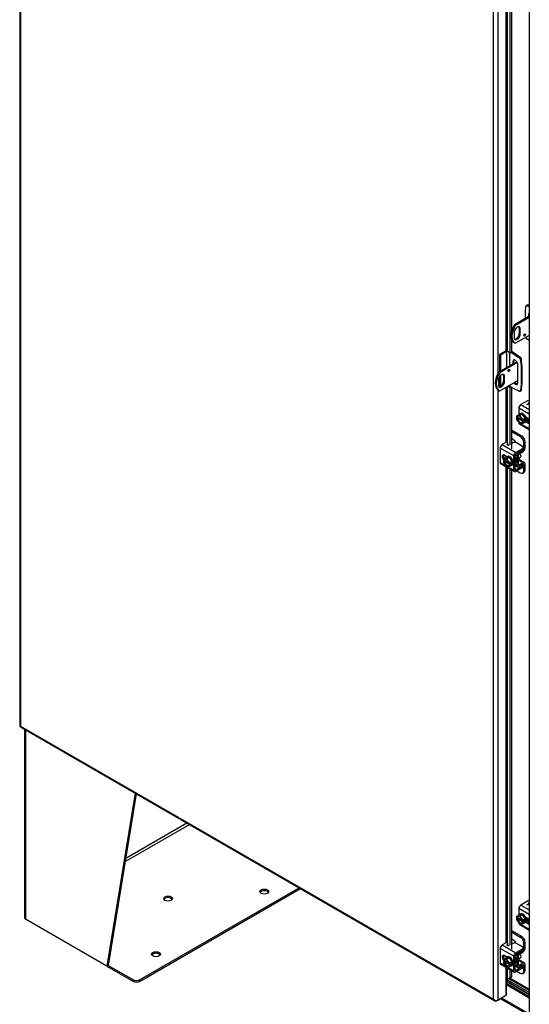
# Model space of a CAD drawing. Header units: inches. Extents: x 2 to 538, y -2 to 358.
# Tile 41 of 43: x 412 to 438, y 271 to 321. Entities that reach past the tile are written whole.
import ezdxf

# ---------------------------------------------------------------- set-up
doc = ezdxf.new("R2010")
doc.units = ezdxf.units.IN
doc.header["$MEASUREMENT"] = 0
for name, color, linetype in [('COM40153-2', 7, 'Continuous'), ('COM42667', 7, 'Continuous'), ('COM42780', 7, 'Continuous'), ('COM50780', 7, 'Continuous'), ('COM52167-7', 7, 'Continuous'), ('COM52168-7', 7, 'Continuous'), ('COM54928-3', 7, 'Continuous'), ('COM70096', 7, 'Continuous'), ('COM70099', 7, 'Continuous'), ('COM70738-2', 7, 'Continuous'), ('COM71156-3', 7, 'Continuous'), ('Default', 7, 'Continuous'), ('GSK86006', 7, 'Continuous'), ('SCC19011', 7, 'Continuous'), ('SPR20265', 7, 'Continuous'), ('WAF25035', 7, 'Continuous')]:
    doc.layers.add(name, color=color, linetype=linetype)

# ---------------------------------------------------------------- blocks, each defined once
blk = doc.blocks.new('SE5')
at = {"layer": 'COM40153-2', "color": 7, "linetype": 'Continuous'}
for p, q in [((437.725, 305.878), (437.746, 306.139)), ((437.821, 306.216), (437.771, 306.188)), ((437.876, 306.214), (437.826, 306.186)), ((437.826, 306.186), (437.922, 306.14)), ((437.922, 306.192), (437.876, 306.214)), ((437.725, 305.557), (437.725, 305.878)), ((437.88, 305.76), (437.922, 305.785)), ((437.88, 305.76), (437.88, 305.646)), ((437.922, 304.433), (437.826, 304.498)), ((436.722, 303.903), (436.422, 303.729)), ((436.422, 303.729), (436.422, 302.866)), ((436.471, 303.701), (436.422, 303.729)), ((436.772, 303.874), (436.471, 303.701)), ((436.471, 303.701), (436.471, 302.895)), ((436.772, 303.874), (436.772, 303.068)), ((436.92, 303.811), (436.92, 303.154)), ((437.166, 303.732), (437.014, 303.82)), ((437.216, 303.761), (437.019, 303.874)), ((437.166, 303.732), (437.216, 303.761)), ((437.166, 303.732), (437.403, 303.572)), ((437.452, 303.6), (437.216, 303.761)), ((437.403, 303.572), (437.452, 303.6)), ((437.084, 303.361), (437.134, 303.39)), ((437.084, 303.361), (437.084, 303.248)), ((437.134, 303.277), (437.134, 303.39)), ((437.349, 302.31), (437.349, 303.208)), ((437.533, 303.461), (437.483, 303.433)), ((437.483, 303.433), (437.504, 303.148)), ((437.504, 303.148), (437.553, 303.177)), ((437.504, 303.148), (437.504, 302.192)), ((437.553, 303.177), (437.533, 303.461)), ((437.553, 303.177), (437.553, 302.22)), ((436.422, 302.615), (436.422, 302.108)), ((436.471, 302.674), (436.471, 302.129)), ((436.92, 302.176), (436.92, 302.139)), ((437.166, 301.997), (436.92, 302.139)), ((437.504, 302.192), (437.483, 301.931)), ((437.504, 302.192), (437.553, 302.22)), ((437.533, 301.96), (437.553, 302.22)), ((437.403, 301.885), (437.166, 301.997)), ((437.458, 301.882), (437.507, 301.911)), ((437.483, 301.931), (437.533, 301.96))]:
    blk.add_line(p, q, dxfattribs=at)
for centre, major_axis, start_param, end_param in [((437.834, 306.079), (0.063, -0.108), 2.443461, 3.839724), ((437.883, 306.108), (0.063, -0.108), 2.443461, 3.141593), ((438.012, 305.684), (0.094, -0.162), 3.102013, 3.926991), ((437.834, 304.596), (-0.062, 0.108), 1.242019, 2.268928), ((436.846, 303.831), (-0.175, 0), 5.101688, 5.497787), ((436.846, 303.831), (-0.105, 0), 4.773617, 5.497787), ((437.395, 303.475), (0.063, -0.108), 0.872665, 2.268928), ((437.445, 303.503), (-0.063, 0.108), 4.014257, 5.410521), ((437.217, 303.285), (0.094, -0.162), 0.785398, 3.926991), ((437.266, 303.313), (0.094, -0.162), 3.408746, 3.926991), ((436.846, 302.096), (0.105, 0), 0.785398, 1.234419), ((437.217, 302.387), (-0.094, 0.162), 1.752517, 3.926991), ((437.266, 302.415), (-0.094, 0.162), 1.752517, 2.87444), ((437.395, 301.991), (-0.062, 0.108), 2.443461, 3.839724), ((437.445, 302.019), (-0.062, 0.108), 3.141593, 3.839724)]:
    blk.add_ellipse(centre, major_axis=major_axis, ratio=0.57735, start_param=start_param, end_param=end_param, dxfattribs=at)
at = {"layer": 'COM42667', "color": 7, "linetype": 'Continuous'}
for p, q in [((437.835, 301.399), (437.494, 301.202)), ((437.494, 301.202), (437.922, 300.954)), ((437.797, 301.216), (437.912, 301.282)), ((437.815, 301.206), (437.797, 301.216)), ((437.798, 301.216), (437.912, 301.282)), ((437.922, 301.217), (437.815, 301.206)), ((437.922, 301.263), (437.854, 301.224)), ((437.854, 301.224), (437.922, 301.231)), ((437.854, 301.223), (437.922, 301.23)), ((437.854, 301.223), (437.854, 301.224)), ((437.888, 301.296), (437.908, 301.308)), ((437.912, 301.282), (437.888, 301.296)), ((437.889, 301.296), (437.908, 301.307)), ((437.908, 301.308), (437.922, 301.299)), ((437.908, 301.307), (437.908, 301.308)), ((437.908, 301.307), (437.922, 301.299)), ((437.912, 301.282), (437.912, 301.282)), ((437.393, 301.027), (437.393, 300.691)), ((437.922, 300.721), (437.393, 301.027)), ((437.393, 300.313), (437.393, 300.299)), ((437.393, 300.299), (437.413, 300.287)), ((437.422, 300.233), (437.922, 299.945)), ((437.462, 300.259), (437.922, 299.993)), ((437.884, 300.493), (437.743, 300.575)), ((437.743, 300.346), (437.884, 300.264)), ((437.771, 300.407), (437.922, 300.32)), ((437.922, 300.286), (437.884, 300.264)), ((436.734, 299.297), (436.554, 299.193)), ((436.554, 299.193), (437.24, 298.797)), ((436.811, 299.2), (436.835, 299.266)), ((436.811, 299.185), (436.811, 299.2)), ((436.835, 299.188), (436.828, 299.168)), ((436.835, 299.188), (436.835, 299.266)), ((436.837, 299.195), (436.837, 299.273)), ((437.095, 299.274), (437.019, 299.23)), ((437.581, 299.096), (437.272, 299.274)), ((437.138, 298.622), (436.452, 299.018)), ((436.452, 299.018), (436.452, 298.29)), ((436.783, 298.578), (436.647, 298.657)), ((437.138, 297.894), (437.138, 298.622)), ((437.206, 297.933), (437.206, 298.661)), ((437.24, 298.797), (437.581, 298.994)), ((437.24, 298.719), (437.581, 298.916)), ((437.581, 298.916), (437.581, 298.994)), ((437.617, 298.967), (437.617, 299.045)), ((436.452, 298.29), (436.75, 298.118)), ((436.482, 298.225), (437.168, 297.829)), ((437.581, 298.11), (437.24, 297.913)), ((437.581, 298.033), (437.581, 298.11)), ((437.617, 298.084), (437.617, 298.161)), ((436.799, 298.09), (437.138, 297.894)), ((437.24, 297.913), (437.206, 297.933)), ((437.581, 298.033), (437.24, 297.836)), ((437.393, 275.817), (437.393, 275.482)), ((437.922, 275.512), (437.393, 275.817)), ((437.835, 276.189), (437.494, 275.992)), ((437.494, 275.992), (437.922, 275.745)), ((437.797, 276.007), (437.912, 276.073)), ((437.815, 275.997), (437.797, 276.007)), ((437.798, 276.007), (437.912, 276.072)), ((437.922, 276.007), (437.815, 275.997)), ((437.922, 276.054), (437.854, 276.015)), ((437.854, 276.015), (437.922, 276.022)), ((437.854, 276.014), (437.922, 276.021)), ((437.854, 276.014), (437.854, 276.015)), ((437.888, 276.087), (437.908, 276.098)), ((437.912, 276.073), (437.888, 276.087)), ((437.889, 276.086), (437.908, 276.098)), ((437.908, 276.098), (437.922, 276.09)), ((437.908, 276.098), (437.908, 276.098)), ((437.908, 276.098), (437.922, 276.089)), ((437.912, 276.072), (437.912, 276.073)), ((437.884, 275.284), (437.743, 275.366)), ((437.393, 275.104), (437.393, 275.089)), ((437.393, 275.089), (437.413, 275.078)), ((437.422, 275.024), (437.922, 274.735)), ((437.462, 275.05), (437.922, 274.784)), ((437.743, 275.136), (437.884, 275.055)), ((437.771, 275.198), (437.922, 275.11)), ((437.922, 275.077), (437.884, 275.055)), ((437.138, 273.413), (436.452, 273.809)), ((436.452, 273.809), (436.452, 273.081)), ((436.734, 274.088), (436.554, 273.984)), ((436.554, 273.984), (437.24, 273.588)), ((436.811, 273.991), (436.835, 274.056)), ((436.811, 273.976), (436.811, 273.991)), ((436.835, 273.979), (436.828, 273.958)), ((436.835, 273.979), (436.835, 274.056)), ((436.837, 273.986), (436.837, 274.064)), ((437.095, 274.065), (437.019, 274.021)), ((437.581, 273.887), (437.272, 274.065)), ((437.617, 273.758), (437.617, 273.836)), ((436.783, 273.368), (436.647, 273.447)), ((437.138, 272.685), (437.138, 273.413)), ((437.206, 272.723), (437.206, 273.451)), ((437.24, 273.588), (437.581, 273.785)), ((437.24, 273.51), (437.581, 273.707)), ((437.581, 273.707), (437.581, 273.785)), ((436.452, 273.081), (436.75, 272.909)), ((436.482, 273.015), (437.168, 272.619)), ((436.799, 272.881), (437.138, 272.685)), ((437.581, 272.901), (437.24, 272.704)), ((437.581, 272.823), (437.24, 272.626)), ((437.581, 272.823), (437.581, 272.901)), ((437.617, 272.874), (437.617, 272.952)), ((437.24, 272.704), (437.206, 272.723))]:
    blk.add_line(p, q, dxfattribs=at)
for centre, major_axis, start_param, end_param in [((437.494, 301.085), (-0.072, -0.124), 3.926991, 5.497787), ((437.923, 301.348), (0.125, 0), 1.579183, 2.356194), ((437.494, 300.357), (0.072, 0.124), 2.356194, 3.141593), ((437.884, 300.379), (-0.07, 0.122), 5.10701, 5.497787), ((437.884, 300.379), (-0.07, 0.122), 2.356194, 2.746972), ((436.554, 299.076), (-0.071, -0.124), 3.926991, 5.497787), ((436.777, 299.273), (-0.06, 0), 2.929457, 5.497787), ((436.87, 299.193), (0.06, 0), 3.141593, 5.497787), ((436.777, 299.195), (-0.06, 0), 2.929457, 3.141594), ((437.184, 299.223), (0.125, 0), 0.785398, 2.356194), ((436.647, 298.542), (0.07, -0.122), 2.356194, 5.249698), ((436.714, 298.581), (0.07, -0.122), 3.6401, 5.141192), ((437.24, 298.68), (0.071, 0.124), 0.785398, 2.356194), ((437.24, 298.68), (0.024, 0.0416), 0.785398, 2.356194), ((437.492, 299.045), (-0.125, 0), 2.356194, 3.926991), ((437.492, 298.967), (-0.125, 0), 2.356194, 3.141593), ((436.554, 298.348), (0.072, 0.124), 2.356194, 3.141593), ((437.492, 298.161), (-0.125, 0), 2.356194, 3.625446), ((437.24, 297.952), (0.071, 0.124), 2.356194, 3.926991), ((437.24, 297.952), (0.024, 0.0416), 2.356194, 3.926991), ((437.492, 298.084), (-0.125, 0), 2.356194, 3.141593), ((437.494, 275.876), (-0.071, -0.124), 3.926991, 5.497787), ((437.923, 276.138), (0.125, 0), 1.579183, 2.356194), ((437.494, 275.148), (0.071, 0.124), 2.356194, 3.141593), ((437.884, 275.169), (-0.07, 0.122), 5.10701, 5.497787), ((437.884, 275.169), (-0.07, 0.122), 2.356194, 2.746972), ((436.554, 273.867), (-0.072, -0.124), 3.926991, 5.497787), ((436.777, 274.064), (-0.06, 0), 2.929457, 5.497787), ((436.87, 273.983), (0.06, 0), 3.141593, 5.497787), ((436.777, 273.986), (-0.06, 0), 2.929457, 3.141591), ((437.184, 274.014), (0.125, 0), 0.785398, 2.356194), ((437.492, 273.836), (-0.125, 0), 2.356194, 3.926991), ((436.647, 273.333), (0.07, -0.122), 2.356194, 5.249698), ((436.714, 273.371), (0.07, -0.122), 3.6401, 5.141192), ((437.24, 273.471), (0.072, 0.124), 0.785398, 2.356194), ((437.24, 273.471), (0.024, 0.0416), 0.785398, 2.356194), ((437.492, 273.758), (-0.125, 0), 2.356194, 3.141593), ((436.554, 273.139), (0.072, 0.124), 2.356194, 3.141593), ((437.492, 272.952), (-0.125, 0), 2.356194, 3.625446), ((437.492, 272.874), (-0.125, 0), 2.356194, 3.141593), ((437.24, 272.743), (0.071, 0.124), 2.356194, 3.926991), ((437.24, 272.743), (0.024, 0.0416), 2.356194, 3.926991)]:
    blk.add_ellipse(centre, major_axis=major_axis, ratio=0.57735, start_param=start_param, end_param=end_param, dxfattribs=at)
at = {"layer": 'COM42780', "color": 7, "linetype": 'Continuous'}
for p, q in [((437.922, 300.338), (437.832, 300.39)), ((437.019, 299.928), (437.532, 299.632)), ((437.019, 299.85), (437.465, 299.593)), ((437.465, 299.593), (437.532, 299.632)), ((437.111, 299.44), (437.019, 299.493)), ((437.709, 299.326), (437.641, 299.287)), ((437.641, 298.983), (437.641, 299.287)), ((437.709, 299.022), (437.709, 299.326)), ((437.21, 298.682), (437.304, 298.628)), ((437.304, 298.143), (437.304, 298.628)), ((437.371, 298.182), (437.371, 298.667)), ((437.393, 298.808), (437.404, 298.802)), ((437.404, 298.802), (437.608, 298.924)), ((437.405, 298.725), (437.609, 298.847)), ((437.599, 298.93), (437.608, 298.924)), ((437.617, 298.997), (437.641, 298.983)), ((437.206, 298.2), (437.304, 298.143)), ((437.206, 298.152), (437.334, 298.078)), ((437.371, 298.181), (437.405, 298.162)), ((437.376, 298.41), (437.609, 298.276)), ((437.679, 298.282), (437.395, 298.446)), ((437.608, 298.198), (437.404, 298.084)), ((437.609, 298.276), (437.405, 298.162)), ((437.608, 298.197), (437.641, 298.178)), ((437.641, 297.874), (437.641, 298.178)), ((437.709, 297.913), (437.709, 298.216)), ((437.297, 297.869), (437.465, 297.772)), ((437.59, 297.759), (437.657, 297.798)), ((437.641, 297.874), (437.709, 297.913)), ((437.922, 275.128), (437.832, 275.18)), ((437.019, 274.718), (437.532, 274.422)), ((437.019, 274.641), (437.465, 274.384)), ((437.465, 274.384), (437.532, 274.422)), ((437.111, 274.231), (437.019, 274.284)), ((437.709, 274.116), (437.641, 274.077)), ((437.641, 273.773), (437.641, 274.077)), ((437.709, 273.812), (437.709, 274.116)), ((437.21, 273.473), (437.304, 273.419)), ((437.304, 272.934), (437.304, 273.419)), ((437.371, 272.972), (437.371, 273.457)), ((437.393, 273.599), (437.404, 273.593)), ((437.404, 273.593), (437.608, 273.715)), ((437.405, 273.516), (437.609, 273.638)), ((437.599, 273.72), (437.608, 273.715)), ((437.617, 273.787), (437.641, 273.773)), ((437.206, 272.991), (437.304, 272.934)), ((437.206, 272.942), (437.334, 272.868)), ((437.371, 272.972), (437.405, 272.953)), ((437.376, 273.201), (437.609, 273.067)), ((437.679, 273.073), (437.395, 273.237)), ((437.608, 272.988), (437.404, 272.874)), ((437.609, 273.067), (437.405, 272.953)), ((437.608, 272.988), (437.641, 272.968)), ((437.641, 272.664), (437.641, 272.968)), ((437.709, 272.703), (437.709, 273.007)), ((437.297, 272.659), (437.465, 272.562)), ((437.59, 272.55), (437.657, 272.589)), ((437.641, 272.664), (437.709, 272.703))]:
    blk.add_line(p, q, dxfattribs=at)
for centre, major_axis, start_param, end_param in [((437.532, 299.428), (-0.125, 0.217), 3.926991, 5.497787), ((437.111, 299.236), (0.125, -0.217), 1.463912, 2.356194), ((437.465, 299.389), (0.125, -0.217), 0.785398, 2.356194), ((437.405, 298.686), (-0.071, -0.124), 3.944444, 5.497787), ((437.405, 298.686), (-0.024, -0.0416), 3.944444, 5.497787), ((437.608, 298.963), (-0.024, -0.0416), 0.802851, 2.356194), ((437.608, 298.963), (-0.071, -0.124), 0.802851, 2.356194), ((437.405, 298.201), (0.072, 0.124), 2.356194, 3.909538), ((437.262, 298.565), (0.098, -0.169), 0.133398, 1.437398), ((437.405, 298.201), (0.024, 0.0416), 2.356194, 3.909538), ((437.608, 298.158), (-0.024, -0.0416), 2.356194, 3.909538), ((437.608, 298.158), (-0.071, -0.124), 2.356194, 3.909538), ((437.465, 297.976), (-0.125, 0.217), 2.356194, 3.926991), ((437.532, 298.015), (-0.125, 0.217), 3.141593, 3.926991), ((437.465, 274.179), (0.125, -0.217), 0.785398, 2.356194), ((437.532, 274.218), (-0.125, 0.217), 3.926991, 5.497787), ((437.111, 274.027), (0.125, -0.217), 1.463912, 2.356194), ((437.608, 273.754), (-0.071, -0.124), 0.802851, 2.356194), ((437.405, 273.477), (-0.072, -0.124), 3.944444, 5.497787), ((437.405, 273.477), (-0.024, -0.0416), 3.944444, 5.497787), ((437.262, 273.356), (0.098, -0.169), 0.133398, 1.437398), ((437.608, 273.754), (-0.024, -0.0416), 0.802851, 2.356194), ((437.405, 272.992), (0.071, 0.124), 2.356194, 3.909538), ((437.405, 272.992), (0.024, 0.0416), 2.356194, 3.909538), ((437.608, 272.949), (-0.024, -0.0416), 2.356194, 3.909538), ((437.608, 272.949), (-0.072, -0.124), 2.356194, 3.909538), ((437.465, 272.766), (-0.125, 0.217), 2.356194, 3.926991), ((437.532, 272.805), (-0.125, 0.217), 3.141593, 3.926991)]:
    blk.add_ellipse(centre, major_axis=major_axis, ratio=0.57735, start_param=start_param, end_param=end_param, dxfattribs=at)
at = {"layer": 'COM50780', "color": 7, "linetype": 'Continuous'}
for p, q in [((437.178, 305.241), (437.922, 305.67)), ((437.229, 305.211), (437.922, 305.612)), ((437.178, 305.241), (437.229, 305.211)), ((437.16, 304.84), (437.16, 304.585)), ((437.922, 304.693), (437.229, 304.293)), ((437.418, 305.048), (437.469, 305.019)), ((437.418, 305.048), (437.418, 304.793)), ((437.418, 304.793), (437.469, 304.763)), ((437.469, 304.763), (437.469, 305.019)), ((437.154, 304.335), (437.205, 304.305)), ((437.291, 303.368), (436.382, 302.843)), ((437.318, 303.325), (436.433, 302.813)), ((436.433, 302.813), (436.382, 302.843)), ((436.673, 302.62), (436.622, 302.65)), ((436.622, 302.65), (436.622, 302.395)), ((436.673, 302.365), (436.673, 302.62)), ((436.364, 302.442), (436.364, 302.187)), ((436.433, 301.895), (437.349, 302.424)), ((436.673, 302.365), (436.622, 302.395)), ((436.358, 301.937), (436.409, 301.907))]:
    blk.add_line(p, q, dxfattribs=at)
for centre, major_axis, start_param, end_param in [((437.529, 304.984), (0.375, 0.65), 1.508132, 3.141593), ((437.58, 304.955), (0.375, 0.65), 1.508132, 3.204257), ((437.315, 304.929), (-0.109, -0.189), 2.356194, 5.497787), ((437.264, 304.959), (-0.109, -0.189), 2.356194, 2.906699), ((437.315, 304.674), (0.109, 0.189), 2.356194, 5.497787), ((437.264, 304.703), (0.109, 0.189), 3.376486, 5.497787), ((437.637, 304.74), (0.0313, 0.0541), 4.093609, 5.331168), ((436.733, 302.586), (0.375, 0.65), 1.508132, 3.141593), ((436.784, 302.557), (0.375, 0.65), 1.508132, 3.204257), ((436.518, 302.531), (-0.109, -0.189), 2.356194, 5.497787), ((436.468, 302.561), (-0.109, -0.189), 2.356194, 2.906699), ((436.841, 302.955), (0.0313, 0.0541), 4.09361, 5.331168), ((436.518, 302.276), (0.109, 0.189), 2.356194, 5.497787), ((436.468, 302.305), (0.109, 0.189), 3.376486, 5.497787)]:
    blk.add_ellipse(centre, major_axis=major_axis, ratio=0.57735, start_param=start_param, end_param=end_param, dxfattribs=at)
for centre, major_axis in [((437.688, 304.711), (-0.0313, -0.0541)), ((436.892, 302.925), (0.0313, 0.0541))]:
    blk.add_ellipse(centre, major_axis=major_axis, ratio=0.57735, dxfattribs=at)
at = {"layer": 'COM52167-7', "color": 7, "linetype": 'Continuous'}
blk.add_line((437.922, 327.687), (437.922, 270.208), dxfattribs=at)
at = {"layer": 'COM52168-7', "color": 7, "linetype": 'Continuous'}
for p, q in [((412.245, 342.512), (412.245, 285.033)), ((412.287, 342.414), (412.287, 285.014)), ((436.126, 271.25), (436.126, 328.65)), ((436.329, 328.69), (436.329, 302.749)), ((436.745, 323.282), (436.745, 303.914)), ((436.821, 303.911), (436.821, 323.238)), ((436.937, 323.171), (436.937, 303.795)), ((437.019, 323.124), (437.019, 304.858)), ((437.019, 304.521), (437.019, 303.822)), ((436.767, 303.922), (436.767, 303.924)), ((436.937, 303.795), (436.821, 303.911)), ((437.019, 303.822), (436.937, 303.795)), ((436.745, 302.075), (436.745, 299.302)), ((436.821, 299.296), (436.821, 302.119)), ((436.856, 302.139), (436.937, 302.059)), ((437.014, 302.085), (436.937, 302.059)), ((437.019, 302.082), (437.019, 298.981)), ((436.329, 301.956), (436.329, 271.211)), ((436.937, 302.059), (436.937, 299.182)), ((436.745, 298.6), (436.745, 298.542)), ((436.745, 298.073), (436.745, 274.093)), ((436.821, 274.087), (436.821, 298.029)), ((436.937, 297.962), (436.937, 273.973)), ((437.019, 297.915), (437.019, 273.771)), ((412.283, 284.968), (436.19, 271.165)), ((412.287, 285.014), (436.126, 271.25)), ((412.287, 285.014), (412.287, 285.014)), ((412.287, 285.013), (412.287, 285.014)), ((412.287, 285.014), (412.287, 285.014)), ((412.287, 285.013), (412.287, 285.013)), ((436.745, 273.39), (436.745, 273.333)), ((436.745, 272.863), (436.745, 271.451)), ((436.821, 272.26), (436.821, 272.82)), ((436.821, 272.26), (436.937, 272.334)), ((437.019, 272.361), (436.903, 272.288)), ((436.937, 272.753), (436.937, 272.334)), ((437.019, 272.361), (436.937, 272.334)), ((437.019, 272.705), (437.019, 272.361)), ((436.767, 271.459), (436.767, 272.173)), ((436.821, 272.26), (436.903, 272.288)), ((436.329, 271.211), (436.745, 271.451)), ((436.767, 271.555), (436.779, 271.548)), ((436.779, 271.548), (436.767, 271.542)), ((436.779, 271.471), (436.767, 271.464)), ((436.779, 271.471), (436.779, 271.548)), ((436.126, 271.25), (436.126, 271.25)), ((436.126, 271.25), (436.126, 271.25)), ((436.127, 271.25), (436.126, 271.25)), ((436.126, 271.25), (436.126, 271.25)), ((436.126, 271.25), (436.126, 271.25)), ((436.197, 271.194), (436.181, 271.171)), ((436.329, 271.211), (436.261, 271.172))]:
    blk.add_line(p, q, dxfattribs=at)
for centre, radius, start, end in [((434.767, 273.454), 2.375, 327.3613, 329.8267), ((436.928, 272.125), 0.162, 107.0778, 144.0056), ((436.287, 271.303), 0.169, 198.5689, 231.332), ((436.321, 271.421), 0.26, 221.3936, 244.2943)]:
    blk.add_arc(centre, radius, start, end, dxfattribs=at)
for centre, major_axis, start_param, end_param in [((436.779, 303.897), (-0.048, 0), 3.665191, 4.958256), ((412.388, 285.033), (0.143, 0), 3.141593, 3.27243), ((412.354, 285.092), (0.071, 0.124), 3.010756, 3.141593), ((436.779, 271.432), (-0.048, 0), 4.958256, 5.497787), ((436.261, 271.289), (0.072, 0.124), 3.010756, 3.926991), ((436.227, 271.269), (0.143, 0), 4.581552, 5.497787)]:
    blk.add_ellipse(centre, major_axis=major_axis, ratio=0.57735, start_param=start_param, end_param=end_param, dxfattribs=at)
for points in [[(412.246, 285.022), (412.248, 285.02), (412.253, 285.018), (412.263, 285.015), (412.267, 285.015), (412.276, 285.014), (412.281, 285.014), (412.287, 285.014)], [(412.274, 284.974), (412.273, 284.977), (412.273, 284.982), (412.276, 284.992), (412.278, 284.996), (412.282, 285.004), (412.284, 285.009), (412.287, 285.013)]]:
    blk.add_open_spline(points, degree=3, knots=[0, 0, 0, 0, 0.5, 0.5, 0.75, 0.75, 1, 1, 1, 1], dxfattribs=at)
at = {"layer": 'COM54928-3', "color": 7, "linetype": 'Continuous'}
for p, q in [((412.485, 284.851), (412.485, 275.362)), ((412.541, 284.819), (412.541, 275.285)), ((418.059, 281.633), (416.643, 272.916)), ((418.114, 281.601), (416.71, 272.955)), ((417.559, 278.182), (420.798, 280.052)), ((417.587, 278.353), (420.663, 280.129)), ((418.286, 272.225), (426.32, 276.863)), ((418.286, 272.147), (426.387, 276.824)), ((416.643, 272.916), (412.541, 275.285)), ((416.71, 272.955), (416.643, 272.916)), ((416.643, 272.916), (417.975, 272.147)), ((416.71, 272.955), (417.975, 272.225)), ((417.975, 272.147), (417.975, 272.225)), ((418.286, 272.225), (418.286, 272.147))]:
    blk.add_line(p, q, dxfattribs=at)
for centre in [(424.571, 276.67), (419.721, 276.319), (419.113, 273.519)]:
    blk.add_ellipse(centre, major_axis=(0.219, 0), ratio=0.57735, dxfattribs=at)
for centre, major_axis, start_param, end_param in [((419.721, 276.242), (0.219, 0), 0.312499, 2.829093), ((424.571, 276.592), (0.219, 0), 0.312499, 2.829093), ((412.675, 275.362), (0.19, 0), 3.141593, 3.926991), ((419.113, 273.441), (0.219, 0), 0.312499, 2.829093), ((418.131, 272.315), (-0.22, 0), 0.785398, 2.356194), ((418.131, 272.237), (0.22, 0), 3.926991, 5.497787)]:
    blk.add_ellipse(centre, major_axis=major_axis, ratio=0.57735, start_param=start_param, end_param=end_param, dxfattribs=at)
at = {"layer": 'COM70096', "color": 7, "linetype": 'Continuous'}
for p, q in [((436.767, 272.153), (437.922, 271.486)), ((436.767, 272.051), (437.922, 271.384))]:
    blk.add_line(p, q, dxfattribs=at)
at = {"layer": 'COM70099', "color": 7, "linetype": 'Continuous'}
for p, q in [((437.922, 271.588), (436.807, 272.232)), ((437.922, 271.69), (436.893, 272.284))]:
    blk.add_line(p, q, dxfattribs=at)
at = {"layer": 'COM70738-2', "color": 7, "linetype": 'Continuous'}
blk.add_line((437.922, 271.755), (436.949, 272.317), dxfattribs=at)
at = {"layer": 'COM71156-3', "color": 7, "linetype": 'Continuous'}
for p, q in [((437.922, 271.331), (436.767, 271.997)), ((436.767, 271.985), (437.922, 271.319)), ((436.46, 271.286), (437.922, 270.442)), ((436.515, 271.319), (437.922, 270.506))]:
    blk.add_line(p, q, dxfattribs=at)
at = {"layer": 'GSK86006', "color": 7, "linetype": 'Continuous'}
for p, q in [((437.922, 271.486), (436.767, 272.153)), ((437.922, 271.588), (436.807, 272.232))]:
    blk.add_line(p, q, dxfattribs=at)
at = {"layer": 'SCC19011', "color": 7, "linetype": 'Continuous'}
for p, q in [((437.285, 300.629), (437.413, 300.703)), ((437.437, 300.649), (437.285, 300.629)), ((437.285, 300.629), (437.285, 300.568)), ((437.565, 300.723), (437.413, 300.703)), ((437.437, 300.649), (437.565, 300.723)), ((437.589, 300.454), (437.437, 300.649)), ((437.717, 300.527), (437.565, 300.723)), ((437.3, 300.56), (437.285, 300.568)), ((437.352, 300.551), (437.285, 300.512)), ((437.285, 300.512), (437.285, 300.451)), ((437.285, 300.512), (437.3, 300.504)), ((437.285, 300.451), (437.437, 300.256)), ((437.335, 300.572), (437.314, 300.56)), ((437.314, 300.504), (437.335, 300.516)), ((437.567, 300.438), (437.335, 300.572)), ((437.335, 300.516), (437.596, 300.366)), ((437.352, 300.562), (437.352, 300.551)), ((437.352, 300.551), (437.57, 300.426)), ((437.437, 300.256), (437.589, 300.276)), ((437.589, 300.392), (437.575, 300.401)), ((437.596, 300.366), (437.575, 300.354)), ((437.575, 300.345), (437.589, 300.337)), ((437.589, 300.454), (437.717, 300.527)), ((437.589, 300.392), (437.589, 300.454)), ((437.656, 300.431), (437.589, 300.392)), ((437.656, 300.376), (437.589, 300.337)), ((437.589, 300.276), (437.717, 300.35)), ((437.589, 300.276), (437.589, 300.337)), ((437.608, 300.403), (437.656, 300.376)), ((437.656, 300.376), (437.656, 300.431)), ((437.717, 300.35), (437.717, 300.527)), ((437.767, 300.502), (437.818, 300.532)), ((436.622, 298.46), (436.75, 298.534)), ((436.774, 298.48), (436.622, 298.46)), ((436.622, 298.46), (436.622, 298.399)), ((436.637, 298.391), (436.622, 298.399)), ((436.689, 298.382), (436.622, 298.344)), ((436.622, 298.344), (436.622, 298.283)), ((436.622, 298.344), (436.637, 298.335)), ((436.622, 298.283), (436.774, 298.087)), ((436.672, 298.403), (436.651, 298.391)), ((436.651, 298.335), (436.672, 298.347)), ((436.904, 298.269), (436.672, 298.403)), ((436.672, 298.347), (436.933, 298.197)), ((436.689, 298.393), (436.689, 298.382)), ((436.689, 298.382), (436.907, 298.257)), ((436.902, 298.554), (436.75, 298.534)), ((436.774, 298.48), (436.902, 298.554)), ((436.926, 298.285), (436.774, 298.48)), ((436.774, 298.087), (436.926, 298.107)), ((437.054, 298.359), (436.902, 298.554)), ((436.926, 298.224), (436.912, 298.232)), ((436.933, 298.197), (436.912, 298.185)), ((436.912, 298.176), (436.926, 298.168)), ((436.926, 298.285), (437.054, 298.359)), ((436.926, 298.224), (436.926, 298.285)), ((436.993, 298.262), (436.926, 298.224)), ((436.993, 298.207), (436.926, 298.168)), ((436.926, 298.107), (437.054, 298.181)), ((436.926, 298.107), (436.926, 298.168)), ((436.945, 298.235), (436.993, 298.207)), ((436.993, 298.207), (436.993, 298.262)), ((437.054, 298.181), (437.054, 298.359)), ((437.399, 298.503), (437.481, 298.551)), ((437.285, 275.42), (437.413, 275.494)), ((437.437, 275.44), (437.285, 275.42)), ((437.285, 275.42), (437.285, 275.359)), ((437.3, 275.35), (437.285, 275.359)), ((437.352, 275.342), (437.285, 275.303)), ((437.285, 275.303), (437.285, 275.242)), ((437.285, 275.303), (437.3, 275.295)), ((437.335, 275.363), (437.314, 275.35)), ((437.314, 275.295), (437.335, 275.307)), ((437.567, 275.229), (437.335, 275.363)), ((437.335, 275.307), (437.596, 275.156)), ((437.352, 275.353), (437.352, 275.342)), ((437.352, 275.342), (437.57, 275.216)), ((437.565, 275.514), (437.413, 275.494)), ((437.437, 275.44), (437.565, 275.514)), ((437.589, 275.244), (437.437, 275.44)), ((437.717, 275.318), (437.565, 275.514)), ((437.589, 275.244), (437.717, 275.318)), ((437.717, 275.14), (437.717, 275.318)), ((437.767, 275.293), (437.818, 275.322)), ((437.285, 275.242), (437.437, 275.046)), ((437.437, 275.046), (437.589, 275.066)), ((437.589, 275.183), (437.575, 275.191)), ((437.596, 275.156), (437.575, 275.144)), ((437.575, 275.136), (437.589, 275.128)), ((437.589, 275.183), (437.589, 275.244)), ((437.656, 275.222), (437.589, 275.183)), ((437.656, 275.166), (437.589, 275.128)), ((437.589, 275.066), (437.717, 275.14)), ((437.589, 275.066), (437.589, 275.128)), ((437.608, 275.194), (437.656, 275.166)), ((437.656, 275.166), (437.656, 275.222)), ((436.622, 273.251), (436.75, 273.325)), ((436.902, 273.345), (436.75, 273.325)), ((436.774, 273.271), (436.902, 273.345)), ((437.054, 273.149), (436.902, 273.345)), ((437.399, 273.294), (437.481, 273.341)), ((436.774, 273.271), (436.622, 273.251)), ((436.622, 273.251), (436.622, 273.19)), ((436.637, 273.182), (436.622, 273.19)), ((436.689, 273.173), (436.622, 273.134)), ((436.622, 273.134), (436.622, 273.073)), ((436.622, 273.134), (436.637, 273.126)), ((436.622, 273.073), (436.774, 272.878)), ((436.672, 273.194), (436.651, 273.181)), ((436.651, 273.126), (436.672, 273.138)), ((436.904, 273.06), (436.672, 273.194)), ((436.672, 273.138), (436.933, 272.988)), ((436.689, 273.184), (436.689, 273.173)), ((436.689, 273.173), (436.907, 273.047)), ((436.926, 273.075), (436.774, 273.271)), ((436.774, 272.878), (436.926, 272.898)), ((436.926, 273.014), (436.912, 273.023)), ((436.933, 272.988), (436.912, 272.975)), ((436.912, 272.967), (436.926, 272.959)), ((436.926, 273.075), (437.054, 273.149)), ((436.926, 273.014), (436.926, 273.075)), ((436.993, 273.053), (436.926, 273.014)), ((436.993, 272.998), (436.926, 272.959)), ((436.926, 272.898), (437.054, 272.972)), ((436.926, 272.898), (436.926, 272.959)), ((436.945, 273.025), (436.993, 272.998)), ((436.993, 272.998), (436.993, 273.053)), ((437.054, 272.972), (437.054, 273.149))]:
    blk.add_line(p, q, dxfattribs=at)
for centre, start, end in [((437.307, 300.574), 242.8525, 296.623), ((437.307, 300.518), 242.8527, 296.6228), ((436.644, 298.405), 242.8525, 296.623), ((436.644, 298.349), 242.8527, 296.6228), ((437.307, 275.364), 242.8525, 296.623), ((437.307, 275.309), 242.8527, 296.6228), ((436.644, 273.196), 242.8525, 296.623), ((436.644, 273.14), 242.8527, 296.6228)]:
    blk.add_arc(centre, 0.0158, start, end, dxfattribs=at)
for centre, major_axis, start_param, end_param in [((437.437, 300.452), (0.099, -0.171), 0.958412, 3.753977), ((437.444, 300.457), (0.094, -0.162), 3.141593, 3.744649), ((437.465, 300.469), (0.094, -0.162), 3.254972, 3.744649), ((437.437, 300.452), (-0.099, 0.171), 0.958412, 3.753977), ((437.444, 300.457), (-0.094, 0.162), 0.96774, 3.141593), ((437.465, 300.469), (-0.094, 0.162), 0.96774, 3.028213), ((437.42, 298.656), (0.061, -0.106), 0, 2.159159), ((436.774, 298.284), (0.099, -0.171), 0.958412, 3.753977), ((436.774, 298.284), (-0.099, 0.171), 0.958412, 3.753977), ((436.781, 298.288), (0.094, -0.162), 3.141593, 3.744649), ((436.781, 298.288), (-0.094, 0.162), 0.96774, 3.141593), ((436.803, 298.3), (0.094, -0.162), 3.254972, 3.744649), ((436.803, 298.3), (-0.094, 0.162), 0.96774, 3.028213), ((437.437, 275.243), (0.099, -0.171), 0.958412, 3.753977), ((437.437, 275.243), (-0.099, 0.171), 0.958412, 3.753977), ((437.444, 275.247), (0.094, -0.162), 3.141593, 3.744649), ((437.444, 275.247), (-0.094, 0.162), 0.96774, 3.141593), ((437.465, 275.259), (0.094, -0.162), 3.254972, 3.744649), ((437.465, 275.259), (-0.094, 0.162), 0.96774, 3.028213), ((437.42, 273.447), (0.061, -0.106), 0, 2.159159), ((436.774, 273.074), (0.099, -0.171), 0.958412, 3.753977), ((436.774, 273.074), (-0.099, 0.171), 0.958412, 3.753977), ((436.781, 273.078), (0.094, -0.162), 3.141593, 3.744649), ((436.781, 273.078), (-0.094, 0.162), 0.96774, 3.141593), ((436.803, 273.091), (0.094, -0.162), 3.254972, 3.744649), ((436.803, 273.091), (-0.094, 0.162), 0.96774, 3.028213)]:
    blk.add_ellipse(centre, major_axis=major_axis, ratio=0.57735, start_param=start_param, end_param=end_param, dxfattribs=at)
for points in [[(437.575, 300.354), (437.573, 300.352), (437.572, 300.351), (437.572, 300.348), (437.573, 300.346), (437.575, 300.345)], [(436.912, 298.185), (436.91, 298.184), (436.909, 298.182), (436.909, 298.179), (436.91, 298.178), (436.912, 298.176)], [(437.575, 275.144), (437.573, 275.143), (437.572, 275.142), (437.572, 275.139), (437.573, 275.137), (437.575, 275.136)], [(436.912, 272.975), (436.91, 272.974), (436.909, 272.973), (436.909, 272.97), (436.91, 272.968), (436.912, 272.967)]]:
    blk.add_open_spline(points, degree=3, knots=[0, 0, 0, 0, 0.5, 0.5, 1, 1, 1, 1], dxfattribs=at)
at = {"layer": 'SPR20265', "color": 7, "linetype": 'Continuous'}
for points, knots in [([(437.82, 300.424), (437.807, 300.419), (437.776, 300.418), (437.737, 300.437), (437.717, 300.451)], [0.24266802, 0.24266802, 0.24266802, 0.24266802, 0.25460265, 0.26674263, 0.26674263, 0.26674263, 0.26674263]), ([(437.768, 300.477), (437.771, 300.474), (437.791, 300.461), (437.811, 300.451), (437.826, 300.446)], [0.374246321, 0.374246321, 0.374246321, 0.374246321, 0.3762043, 0.384204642, 0.384204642, 0.384204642, 0.384204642]), ([(437.849, 300.45), (437.841, 300.447), (437.819, 300.445), (437.79, 300.455), (437.771, 300.466), (437.77, 300.467)], [0.42836365, 0.42836365, 0.42836365, 0.42836365, 0.43566633, 0.44618248, 0.44713509, 0.44713509, 0.44713509, 0.44713509]), ([(437.831, 300.519), (437.833, 300.504), (437.835, 300.468), (437.823, 300.423), (437.802, 300.402), (437.789, 300.397), (437.788, 300.397)], [0.02068154, 0.02068154, 0.02068154, 0.02068154, 0.02769697, 0.03906602, 0.05075865, 0.05107163, 0.05107163, 0.05107163, 0.05107163]), ([(437.823, 300.377), (437.833, 300.384), (437.854, 300.409), (437.867, 300.453), (437.867, 300.492), (437.866, 300.504)], [0.95425878, 0.95425878, 0.95425878, 0.95425878, 0.96127131, 0.9731076, 0.97792575, 0.97792575, 0.97792575, 0.97792575]), ([(437.836, 300.393), (437.837, 300.393), (437.852, 300.4), (437.88, 300.425), (437.894, 300.464), (437.896, 300.49), (437.897, 300.493)], [0.75981601, 0.75981601, 0.75981601, 0.75981601, 0.76044028, 0.76968021, 0.78055092, 0.78184125, 0.78184125, 0.78184125, 0.78184125]), ([(437.862, 300.506), (437.862, 300.498), (437.86, 300.474), (437.853, 300.456), (437.846, 300.445)], [0.21921878, 0.21921878, 0.21921878, 0.21921878, 0.22354667, 0.23312592, 0.23312592, 0.23312592, 0.23312592]), ([(437.849, 300.414), (437.861, 300.417), (437.888, 300.428), (437.907, 300.452), (437.915, 300.469), (437.915, 300.47)], [0.57219433, 0.57219433, 0.57219433, 0.57219433, 0.57895568, 0.5887247, 0.58907374, 0.58907374, 0.58907374, 0.58907374]), ([(437.226, 298.267), (437.234, 298.272), (437.255, 298.287), (437.276, 298.327), (437.282, 298.39), (437.266, 298.469), (437.235, 298.534), (437.211, 298.568), (437.206, 298.575)], [0.48716601, 0.48716601, 0.48716601, 0.48716601, 0.49288118, 0.50183126, 0.51120069, 0.52181849, 0.53358825, 0.53675126, 0.53675126, 0.53675126, 0.53675126]), ([(437.83, 275.316), (437.833, 275.299), (437.835, 275.26), (437.823, 275.213), (437.802, 275.193), (437.789, 275.187), (437.788, 275.187)], [0.01966832, 0.01966832, 0.01966832, 0.01966832, 0.02769697, 0.03906602, 0.05075865, 0.05107163, 0.05107163, 0.05107163, 0.05107163]), ([(437.823, 275.168), (437.833, 275.175), (437.854, 275.2), (437.867, 275.244), (437.867, 275.283), (437.866, 275.295)], [0.95425878, 0.95425878, 0.95425878, 0.95425878, 0.96127131, 0.9731076, 0.97792575, 0.97792575, 0.97792575, 0.97792575]), ([(437.862, 275.285), (437.861, 275.282), (437.857, 275.25), (437.835, 275.212), (437.794, 275.208), (437.771, 275.214), (437.77, 275.215)], [0.22134792, 0.22134792, 0.22134792, 0.22134792, 0.22354667, 0.24006669, 0.25460265, 0.2557076, 0.2557076, 0.2557076, 0.2557076]), ([(437.77, 275.266), (437.773, 275.264), (437.792, 275.251), (437.811, 275.241), (437.826, 275.237)], [0.374594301, 0.374594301, 0.374594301, 0.374594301, 0.3762043, 0.384204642, 0.384204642, 0.384204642, 0.384204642]), ([(437.849, 275.241), (437.841, 275.238), (437.819, 275.236), (437.79, 275.246), (437.771, 275.256), (437.77, 275.257)], [0.42836365, 0.42836365, 0.42836365, 0.42836365, 0.43566633, 0.44618248, 0.44713509, 0.44713509, 0.44713509, 0.44713509]), ([(437.836, 275.183), (437.837, 275.184), (437.852, 275.191), (437.88, 275.215), (437.894, 275.255), (437.896, 275.281), (437.897, 275.284)], [0.75981601, 0.75981601, 0.75981601, 0.75981601, 0.76044028, 0.76968021, 0.78055092, 0.78184125, 0.78184125, 0.78184125, 0.78184125]), ([(437.849, 275.205), (437.861, 275.207), (437.888, 275.219), (437.907, 275.242), (437.915, 275.26), (437.915, 275.26)], [0.57219433, 0.57219433, 0.57219433, 0.57219433, 0.57895568, 0.5887247, 0.58907374, 0.58907374, 0.58907374, 0.58907374]), ([(437.206, 273.051), (437.207, 273.051), (437.224, 273.055), (437.252, 273.073), (437.276, 273.118), (437.282, 273.181), (437.266, 273.26), (437.235, 273.325), (437.211, 273.359), (437.206, 273.366)], [0.48318036, 0.48318036, 0.48318036, 0.48318036, 0.48379811, 0.49288118, 0.50183126, 0.51120069, 0.52181849, 0.53358825, 0.53675126, 0.53675126, 0.53675126, 0.53675126]), ([(437.206, 273.038), (437.209, 273.041), (437.227, 273.056), (437.25, 273.099), (437.252, 273.185), (437.227, 273.257), (437.208, 273.294), (437.206, 273.298)], [0.67098183, 0.67098183, 0.67098183, 0.67098183, 0.6731498, 0.68413625, 0.69722944, 0.71054133, 0.71224401, 0.71224401, 0.71224401, 0.71224401])]:
    blk.add_open_spline(points, degree=3, knots=knots, dxfattribs=at)
for points in [[(437.905, 300.45), (437.911, 300.453), (437.917, 300.457), (437.922, 300.462)], [(437.905, 275.241), (437.911, 275.244), (437.917, 275.248), (437.922, 275.253)]]:
    blk.add_open_spline(points, degree=3, dxfattribs=at)
at = {"layer": 'WAF25035', "color": 7, "linetype": 'Continuous'}
for p, q in [((437.472, 300.761), (437.44, 300.743)), ((437.69, 300.31), (437.722, 300.328)), ((436.809, 298.592), (436.777, 298.574)), ((437.027, 298.141), (437.059, 298.159)), ((437.472, 275.552), (437.44, 275.534)), ((437.69, 275.101), (437.722, 275.119)), ((436.809, 273.383), (436.777, 273.365)), ((437.027, 272.932), (437.059, 272.95))]:
    blk.add_line(p, q, dxfattribs=at)
for centre, start_param, end_param in [((437.565, 300.526), 0, 0.412589), ((437.565, 300.526), 2.729004, 6.283185), ((437.597, 300.545), 3.141593, 6.283185), ((436.902, 298.358), 2.729004, 6.283185), ((436.934, 298.376), 3.141593, 6.283185), ((436.902, 298.358), 0, 0.412589), ((437.565, 275.317), 0, 0.412589), ((437.565, 275.317), 2.729004, 6.283185), ((437.597, 275.335), 3.141593, 6.283185), ((436.902, 273.148), 0, 0.412589), ((436.902, 273.148), 2.729004, 6.283185), ((436.934, 273.167), 3.141593, 6.283185)]:
    blk.add_ellipse(centre, major_axis=(-0.125, 0.217), ratio=0.57735, start_param=start_param, end_param=end_param, dxfattribs=at)

msp = doc.modelspace()

# ---------------------------------------------------------------- block references
at = {"layer": 'Default'}
msp.add_blockref('SE5', (0, 0), dxfattribs=at)

doc.saveas('drawing.dxf')
